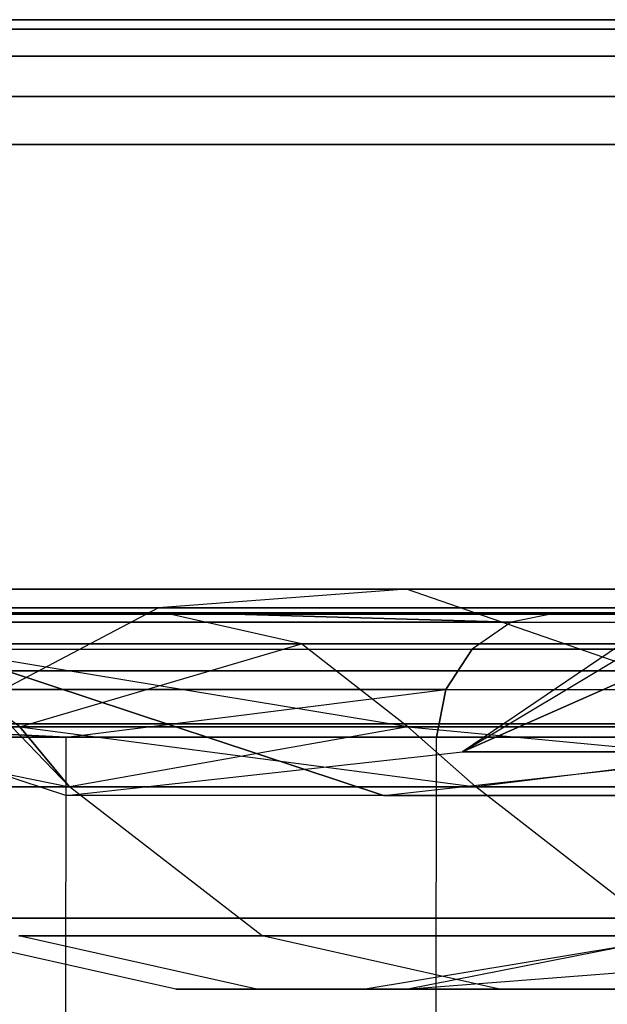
# Model space of a CAD drawing. Extents: x -172 to 172, y -29 to 28.
# Tile 46 of 256: x -164.449 to -163.507, y 5.718 to 7.297. Entities that reach past the tile are written whole.
import ezdxf

# ---------------------------------------------------------------- set-up
doc = ezdxf.new("R2010")
doc.units = 0
doc.header["$LTSCALE"] = 25.4
doc.layers.get('0').update_dxf_attribs({"linetype": 'CONTINUOUS'})

# ---------------------------------------------------------------- blocks, each defined once
blk = doc.blocks.new('RYFLO_AURA_STL')
at = {"color": 0}
for p, q in [((-164.5069, 7.2965, -1285.2933), (-161.9161, 7.2965, -1294.3708)), ((-161.9161, 7.2965, -1192.1294), (-164.5069, 7.2965, -1201.2069)), ((-161.9161, 7.2965, -1192.1294), (-164.5069, 7.2965, -1201.2069)), ((-164.5069, 7.2965, -1285.2933), (-161.9161, 7.2965, -1294.3708)), ((-164.581, 7.2814, -1285.3123), (-161.9891, 7.2814, -1294.3939)), ((-164.581, 7.2814, -1285.3123), (-161.9891, 7.2814, -1294.3939)), ((-161.9891, 7.2814, -1192.1063), (-164.581, 7.2814, -1201.188)), ((-161.9891, 7.2814, -1192.1063), (-164.581, 7.2814, -1201.188)), ((-164.6439, 7.2381, -1285.3284), (-162.051, 7.2381, -1294.4135)), ((-164.6439, 7.2381, -1285.3284), (-162.051, 7.2381, -1294.4135)), ((-162.051, 7.2381, -1192.0868), (-164.6439, 7.2381, -1201.1719)), ((-162.051, 7.2381, -1192.0868), (-164.6439, 7.2381, -1201.1719)), ((-164.686, 7.1732, -1285.3391), (-162.0924, 7.1732, -1294.4265)), ((-164.686, 7.1732, -1285.3391), (-162.0924, 7.1732, -1294.4265)), ((-162.0924, 7.1732, -1192.0737), (-164.686, 7.1732, -1201.1611)), ((-162.0924, 7.1732, -1192.0737), (-164.686, 7.1732, -1201.1611)), ((-164.7008, 7.0967, -1285.3429), (-162.107, 7.0967, -1294.431)), ((-162.107, 7.0967, -1192.0692), (-164.7008, 7.0967, -1201.1573)), ((-164.7008, 7.0967, -1285.3429), (-162.107, 7.0967, -1294.431)), ((-162.107, 7.0967, -1192.0692), (-164.7008, 7.0967, -1201.1573)), ((-163.7392, 6.123, -1247.8035), (-162.9977, 6.4513, -1252.4039)), ((-163.7392, 6.123, -1247.8035), (-162.9977, 6.4513, -1252.4039)), ((-163.7392, 6.123, -1247.8035), (-163.1914, 6.4513, -1247.7883)), ((-163.7392, 6.123, -1238.6968), (-163.1914, 6.4513, -1238.7119)), ((-163.2545, 6.4513, -1243.2501), (-163.7392, 6.123, -1238.6968)), ((-163.2545, 6.4513, -1243.2501), (-163.7392, 6.123, -1238.6968)), ((-163.2545, 6.4513, -1243.2501), (-163.7392, 6.123, -1247.8035)), ((-163.2545, 6.4513, -1243.2501), (-163.7392, 6.123, -1247.8035)), ((-163.7392, 6.123, -1247.8035), (-163.1914, 6.4513, -1247.7883)), ((-162.9977, 6.4513, -1234.0963), (-163.7392, 6.123, -1238.6968)), ((-162.9977, 6.4513, -1234.0963), (-163.7392, 6.123, -1238.6968)), ((-163.7392, 6.123, -1238.6968), (-163.1914, 6.4513, -1238.7119)), ((-163.8291, 6.3834, -1220.3286), (-164.8498, 6.3834, -1229.4689)), ((-164.8498, 6.3834, -1257.0314), (-163.8291, 6.3834, -1266.1716)), ((-163.8291, 6.3834, -1220.3286), (-164.8498, 6.3834, -1229.4689)), ((-164.8498, 6.3834, -1257.0314), (-163.8291, 6.3834, -1266.1716)), ((-163.8291, 6.3834, -1220.3286), (-164.2266, 6.3534, -1220.2731)), ((-163.8291, 6.3834, -1220.3286), (-164.2266, 6.3534, -1220.2731)), ((-163.8291, 6.3834, -1266.1716), (-164.2266, 6.3534, -1266.2272)), ((-163.8291, 6.3834, -1266.1716), (-164.2266, 6.3534, -1266.2272)), ((-162.3021, 6.3834, -1211.2593), (-163.8291, 6.3834, -1220.3286)), ((-163.8291, 6.3834, -1266.1716), (-162.3021, 6.3834, -1275.241)), ((-163.4521, 6.2527, -1220.3813), (-163.8291, 6.3834, -1220.3286)), ((-162.3021, 6.3834, -1211.2593), (-163.8291, 6.3834, -1220.3286)), ((-163.4521, 6.2527, -1220.3813), (-163.8291, 6.3834, -1220.3286)), ((-163.4521, 6.2527, -1266.1189), (-163.8291, 6.3834, -1266.1716)), ((-163.8291, 6.3834, -1266.1716), (-162.3021, 6.3834, -1275.241)), ((-163.4521, 6.2527, -1266.1189), (-163.8291, 6.3834, -1266.1716)), ((-164.2266, 6.3534, -1220.2731), (-165.2498, 6.3534, -1229.4354)), ((-165.2498, 6.3534, -1257.0648), (-164.2266, 6.3534, -1266.2272)), ((-164.2266, 6.3534, -1220.2731), (-165.2498, 6.3534, -1229.4354)), ((-165.2498, 6.3534, -1257.0648), (-164.2266, 6.3534, -1266.2272)), ((-164.2266, 6.3534, -1220.2731), (-164.5802, 6.1676, -1220.2235)), ((-164.2266, 6.3534, -1220.2731), (-164.5802, 6.1676, -1220.2235)), ((-164.2266, 6.3534, -1266.2272), (-164.5802, 6.1676, -1266.2767)), ((-164.2266, 6.3534, -1266.2272), (-164.5802, 6.1676, -1266.2767)), ((-162.6959, 6.3534, -1211.1816), (-164.2266, 6.3534, -1220.2731)), ((-164.2266, 6.3534, -1266.2272), (-162.6959, 6.3534, -1275.3186)), ((-162.6959, 6.3534, -1211.1816), (-164.2266, 6.3534, -1220.2731)), ((-164.2266, 6.3534, -1266.2272), (-162.6959, 6.3534, -1275.3186)), ((-165.7329, 6.3307, -1275.9172), (-164.1799, 6.3458, -1282.6663)), ((-165.7329, 6.3307, -1275.9172), (-164.1799, 6.3458, -1282.6663)), ((-164.1799, 6.3458, -1203.834), (-165.7329, 6.3307, -1210.583)), ((-164.1799, 6.3458, -1203.834), (-165.7329, 6.3307, -1210.583)), ((-163.6613, 6.3307, -1201.423), (-165.7329, 6.3307, -1210.583)), ((-165.7329, 6.3307, -1275.9172), (-163.6613, 6.3307, -1285.0773)), ((-165.7329, 6.3307, -1275.9172), (-163.6613, 6.3307, -1285.0773)), ((-163.6613, 6.3307, -1201.423), (-165.7329, 6.3307, -1210.583)), ((-165.6578, 6.3458, -1275.9023), (-164.1799, 6.3458, -1282.6663)), ((-164.1799, 6.3458, -1203.834), (-165.6578, 6.3458, -1210.5979)), ((-165.6578, 6.3458, -1275.9023), (-164.1799, 6.3458, -1282.6663)), ((-164.1799, 6.3458, -1203.834), (-165.6578, 6.3458, -1210.5979)), ((-164.8446, 6.3432, -1256.2236), (-164.2082, 6.3432, -1262.6854)), ((-164.2082, 6.3432, -1223.8148), (-164.8446, 6.3432, -1230.2766)), ((-164.8446, 6.3432, -1256.2236), (-164.2082, 6.3432, -1262.6854)), ((-164.2082, 6.3432, -1223.8148), (-164.8446, 6.3432, -1230.2766)), ((-163.9976, 6.2958, -1262.6605), (-164.2082, 6.3432, -1262.6854)), ((-164.2082, 6.3432, -1262.6854), (-163.3185, 6.3432, -1269.1172)), ((-163.9976, 6.2958, -1262.6605), (-164.2082, 6.3432, -1262.6854)), ((-163.9976, 6.2958, -1223.8397), (-164.2082, 6.3432, -1223.8148)), ((-163.9976, 6.2958, -1223.8397), (-164.2082, 6.3432, -1223.8148)), ((-163.3185, 6.3432, -1217.3831), (-164.2082, 6.3432, -1223.8148)), ((-163.3185, 6.3432, -1217.3831), (-164.2082, 6.3432, -1223.8148)), ((-164.2082, 6.3432, -1262.6854), (-163.3185, 6.3432, -1269.1172)), ((-164.1799, 6.3458, -1282.6663), (-163.5872, 6.3458, -1285.0583)), ((-163.5872, 6.3458, -1201.4419), (-164.1799, 6.3458, -1203.834)), ((-163.5872, 6.3458, -1201.4419), (-164.1799, 6.3458, -1203.834)), ((-163.6613, 6.3307, -1201.423), (-164.1799, 6.3458, -1203.834)), ((-164.1799, 6.3458, -1282.6663), (-163.5872, 6.3458, -1285.0583)), ((-164.1799, 6.3458, -1282.6663), (-163.6613, 6.3307, -1285.0773)), ((-164.1799, 6.3458, -1282.6663), (-163.6613, 6.3307, -1285.0773)), ((-163.6613, 6.3307, -1201.423), (-164.1799, 6.3458, -1203.834)), ((-163.6613, 6.3307, -1201.423), (-163.7242, 6.2874, -1201.4069)), ((-163.6613, 6.3307, -1201.423), (-163.7242, 6.2874, -1201.4069)), ((-163.6613, 6.3307, -1285.0773), (-163.7242, 6.2874, -1285.0934)), ((-163.6613, 6.3307, -1285.0773), (-163.7242, 6.2874, -1285.0934)), ((-163.5872, 6.3458, -1201.4419), (-163.6613, 6.3307, -1201.423)), ((-163.5872, 6.3458, -1285.0583), (-163.6613, 6.3307, -1285.0773)), ((-163.5872, 6.3458, -1285.0583), (-163.6613, 6.3307, -1285.0773)), ((-163.5872, 6.3458, -1201.4419), (-163.6613, 6.3307, -1201.423)), ((-163.6613, 6.3307, -1201.423), (-161.0838, 6.3307, -1192.3922)), ((-163.6613, 6.3307, -1285.0773), (-161.0838, 6.3307, -1294.108)), ((-163.6613, 6.3307, -1201.423), (-161.0838, 6.3307, -1192.3922)), ((-163.6613, 6.3307, -1285.0773), (-161.0838, 6.3307, -1294.108)), ((-163.5872, 6.3458, -1285.0583), (-161.0109, 6.3458, -1294.085)), ((-161.0109, 6.3458, -1192.4153), (-163.5872, 6.3458, -1201.4419)), ((-163.5872, 6.3458, -1285.0583), (-161.0109, 6.3458, -1294.085)), ((-161.0109, 6.3458, -1192.4153), (-163.5872, 6.3458, -1201.4419)), ((-165.7966, 6.2874, -1210.5706), (-163.7242, 6.2874, -1201.4069)), ((-165.7966, 6.2874, -1210.5706), (-163.7242, 6.2874, -1201.4069)), ((-165.7966, 6.2874, -1275.9297), (-163.7242, 6.2874, -1285.0934)), ((-165.7966, 6.2874, -1275.9297), (-163.7242, 6.2874, -1285.0934)), ((-163.8269, 6.163, -1262.6403), (-164.6332, 6.2958, -1256.207)), ((-164.6332, 6.2958, -1256.207), (-163.9976, 6.2958, -1262.6605)), ((-164.4489, 6.163, -1256.3571), (-164.6332, 6.2958, -1256.207)), ((-163.8269, 6.163, -1262.6403), (-164.6332, 6.2958, -1256.207)), ((-164.4489, 6.163, -1256.3571), (-164.6332, 6.2958, -1256.207)), ((-164.4489, 6.163, -1230.1432), (-164.6332, 6.2958, -1230.2932)), ((-164.4489, 6.163, -1230.1432), (-164.6332, 6.2958, -1230.2932)), ((-163.9976, 6.2958, -1223.8397), (-164.6332, 6.2958, -1230.2932)), ((-164.6332, 6.2958, -1256.207), (-163.9976, 6.2958, -1262.6605)), ((-163.9976, 6.2958, -1223.8397), (-164.6332, 6.2958, -1230.2932)), ((-164.4489, 6.163, -1230.1432), (-163.9976, 6.2958, -1223.8397)), ((-164.4489, 6.163, -1230.1432), (-163.9976, 6.2958, -1223.8397)), ((-163.8269, 6.163, -1262.6403), (-163.9976, 6.2958, -1262.6605)), ((-163.9976, 6.2958, -1262.6605), (-163.1091, 6.2958, -1269.0841)), ((-163.8269, 6.163, -1262.6403), (-163.9976, 6.2958, -1262.6605)), ((-163.8269, 6.163, -1223.86), (-163.9976, 6.2958, -1223.8397)), ((-163.8269, 6.163, -1223.86), (-163.9976, 6.2958, -1223.8397)), ((-163.1091, 6.2958, -1217.4161), (-163.9976, 6.2958, -1223.8397)), ((-163.9976, 6.2958, -1262.6605), (-163.1091, 6.2958, -1269.0841)), ((-163.1091, 6.2958, -1217.4161), (-163.9976, 6.2958, -1223.8397)), ((-163.7663, 6.2225, -1201.3961), (-163.7242, 6.2874, -1201.4069)), ((-163.7663, 6.2225, -1201.3961), (-163.7242, 6.2874, -1201.4069)), ((-163.7242, 6.2874, -1285.0934), (-163.7663, 6.2225, -1285.1041)), ((-163.7242, 6.2874, -1285.0934), (-163.7663, 6.2225, -1285.1041)), ((-161.1458, 6.2874, -1192.3727), (-163.7242, 6.2874, -1201.4069)), ((-161.1458, 6.2874, -1192.3727), (-163.7242, 6.2874, -1201.4069)), ((-163.7242, 6.2874, -1285.0934), (-161.1458, 6.2874, -1294.1276)), ((-163.7242, 6.2874, -1285.0934), (-161.1458, 6.2874, -1294.1276)), ((-164.9804, 6.2527, -1238.6622), (-164.3739, 6.0526, -1238.6791)), ((-164.9804, 6.2527, -1238.6622), (-164.3739, 6.0526, -1238.6791)), ((-164.9804, 6.2527, -1247.838), (-164.3739, 6.0526, -1247.8212)), ((-164.9804, 6.2527, -1247.838), (-164.3739, 6.0526, -1247.8212)), ((-164.4704, 6.2527, -1229.5005), (-163.8659, 6.0526, -1229.5511)), ((-164.4704, 6.2527, -1229.5005), (-163.4521, 6.2527, -1220.3813)), ((-164.4704, 6.2527, -1229.5005), (-163.8659, 6.0526, -1229.5511)), ((-163.8659, 6.0526, -1256.9491), (-164.4704, 6.2527, -1256.9998)), ((-163.8659, 6.0526, -1256.9491), (-164.4704, 6.2527, -1256.9998)), ((-163.4521, 6.2527, -1266.1189), (-164.4704, 6.2527, -1256.9998)), ((-164.4704, 6.2527, -1229.5005), (-163.4521, 6.2527, -1220.3813)), ((-163.4521, 6.2527, -1266.1189), (-164.4704, 6.2527, -1256.9998)), ((-163.7663, 6.2225, -1201.3961), (-165.8392, 6.2225, -1210.5621)), ((-165.8392, 6.2225, -1275.9381), (-163.7663, 6.2225, -1285.1041)), ((-165.8392, 6.2225, -1275.9381), (-163.7663, 6.2225, -1285.1041)), ((-165.8392, 6.2225, -1275.9381), (-164.3746, 6.146, -1282.713)), ((-165.8392, 6.2225, -1275.9381), (-164.3746, 6.146, -1282.713)), ((-164.3746, 6.146, -1203.7872), (-165.8392, 6.2225, -1210.5621)), ((-163.7663, 6.2225, -1201.3961), (-165.8392, 6.2225, -1210.5621)), ((-164.3746, 6.146, -1203.7872), (-165.8392, 6.2225, -1210.5621)), ((-164.3746, 6.146, -1282.713), (-163.7663, 6.2225, -1285.1041)), ((-164.3746, 6.146, -1282.713), (-163.7663, 6.2225, -1285.1041)), ((-164.3746, 6.146, -1203.7872), (-163.7663, 6.2225, -1201.3961)), ((-164.3746, 6.146, -1203.7872), (-163.7663, 6.2225, -1201.3961)), ((-163.7811, 6.146, -1201.3923), (-163.7663, 6.2225, -1201.3961)), ((-163.7663, 6.2225, -1285.1041), (-163.7811, 6.146, -1285.1079)), ((-163.7663, 6.2225, -1285.1041), (-163.7811, 6.146, -1285.1079)), ((-163.7811, 6.146, -1201.3923), (-163.7663, 6.2225, -1201.3961)), ((-163.7663, 6.2225, -1201.3961), (-161.1872, 6.2225, -1192.3596)), ((-163.7663, 6.2225, -1201.3961), (-161.1872, 6.2225, -1192.3596)), ((-163.7663, 6.2225, -1285.1041), (-161.1872, 6.2225, -1294.1406)), ((-163.7663, 6.2225, -1285.1041), (-161.1872, 6.2225, -1294.1406)), ((-164.8432, 6.163, -1249.7268), (-164.369, 6.0666, -1256.3507)), ((-164.8432, 6.163, -1249.7268), (-164.369, 6.0666, -1256.3507)), ((-163.0462, 6.1676, -1211.1127), (-164.5802, 6.1676, -1220.2235)), ((-164.5802, 6.1676, -1266.2767), (-163.0462, 6.1676, -1275.3876)), ((-163.0462, 6.1676, -1211.1127), (-164.5802, 6.1676, -1220.2235)), ((-164.5802, 6.1676, -1266.2767), (-163.0462, 6.1676, -1275.3876)), ((-164.4489, 6.163, -1230.1432), (-164.4618, 6.163, -1230.3066)), ((-164.4618, 6.163, -1230.3066), (-164.369, 6.0666, -1230.1495)), ((-164.4618, 6.163, -1230.3066), (-164.369, 6.0666, -1230.1495)), ((-164.4618, 6.163, -1256.1936), (-164.369, 6.0666, -1256.3507)), ((-164.4618, 6.163, -1256.1936), (-164.369, 6.0666, -1256.3507)), ((-164.4618, 6.163, -1256.1936), (-164.4489, 6.163, -1256.3571)), ((-164.4618, 6.163, -1256.1936), (-164.4489, 6.163, -1256.3571)), ((-164.4489, 6.163, -1230.1432), (-164.4618, 6.163, -1230.3066)), ((-164.369, 6.0666, -1256.3507), (-164.4489, 6.163, -1256.3571)), ((-164.4489, 6.163, -1256.3571), (-163.7182, 6.0666, -1262.875)), ((-164.4489, 6.163, -1256.3571), (-163.7182, 6.0666, -1262.875)), ((-164.4489, 6.163, -1256.3571), (-163.8269, 6.163, -1262.6403)), ((-163.8269, 6.163, -1223.86), (-164.4489, 6.163, -1230.1432)), ((-164.4489, 6.163, -1230.1432), (-164.369, 6.0666, -1230.1495)), ((-164.4489, 6.163, -1230.1432), (-164.369, 6.0666, -1230.1495)), ((-164.369, 6.0666, -1256.3507), (-164.4489, 6.163, -1256.3571)), ((-164.4489, 6.163, -1256.3571), (-163.8269, 6.163, -1262.6403)), ((-163.8269, 6.163, -1223.86), (-164.4489, 6.163, -1230.1432)), ((-163.8269, 6.163, -1223.86), (-164.369, 6.0666, -1230.1495)), ((-163.8269, 6.163, -1223.86), (-164.369, 6.0666, -1230.1495)), ((-163.8269, 6.163, -1262.6403), (-163.7182, 6.0666, -1262.875)), ((-163.8269, 6.163, -1262.6403), (-163.7182, 6.0666, -1262.875)), ((-163.8269, 6.163, -1262.6403), (-162.8085, 6.0666, -1269.3684)), ((-163.8269, 6.163, -1262.6403), (-162.8085, 6.0666, -1269.3684)), ((-163.8269, 6.163, -1262.6403), (-162.9393, 6.163, -1269.0571)), ((-162.9393, 6.163, -1217.4431), (-163.8269, 6.163, -1223.86)), ((-163.8269, 6.163, -1223.86), (-163.7182, 6.0666, -1223.6252)), ((-163.8269, 6.163, -1223.86), (-163.7182, 6.0666, -1223.6252)), ((-163.8269, 6.163, -1262.6403), (-162.9393, 6.163, -1269.0571)), ((-162.9393, 6.163, -1217.4431), (-163.8269, 6.163, -1223.86)), ((-162.9393, 6.163, -1217.4431), (-163.7182, 6.0666, -1223.6252)), ((-162.9393, 6.163, -1217.4431), (-163.7182, 6.0666, -1223.6252)), ((-165.8542, 6.146, -1210.5592), (-164.3746, 6.146, -1203.7872)), ((-164.3746, 6.146, -1282.713), (-165.8542, 6.146, -1275.941)), ((-164.3746, 6.146, -1282.713), (-165.8542, 6.146, -1275.941)), ((-165.8542, 6.146, -1210.5592), (-164.3746, 6.146, -1203.7872)), ((-164.3838, -6.354, -1203.785), (-164.3746, 6.146, -1203.7872)), ((-164.3838, -6.354, -1203.785), (-164.3746, 6.146, -1203.7872)), ((-164.3838, -6.354, -1282.7152), (-164.3746, 6.146, -1282.713)), ((-164.3838, -6.354, -1282.7152), (-164.3746, 6.146, -1282.713)), ((-164.3746, 6.146, -1203.7872), (-163.7811, 6.146, -1201.3923)), ((-163.7811, 6.146, -1285.1079), (-164.3746, 6.146, -1282.713)), ((-163.7811, 6.146, -1285.1079), (-164.3746, 6.146, -1282.713)), ((-164.3746, 6.146, -1203.7872), (-163.7811, 6.146, -1201.3923)), ((-163.7903, -6.354, -1201.39), (-163.7811, 6.146, -1201.3923)), ((-163.7903, -6.354, -1201.39), (-163.7811, 6.146, -1201.3923)), ((-163.7903, -6.354, -1285.1102), (-163.7811, 6.146, -1285.1079)), ((-163.7903, -6.354, -1285.1102), (-163.7811, 6.146, -1285.1079)), ((-163.7811, 6.146, -1201.3923), (-161.2017, 6.146, -1192.355)), ((-161.2017, 6.146, -1294.1453), (-163.7811, 6.146, -1285.1079)), ((-163.7811, 6.146, -1201.3923), (-161.2017, 6.146, -1192.355)), ((-161.2017, 6.146, -1294.1453), (-163.7811, 6.146, -1285.1079)), ((-164.3739, 6.0526, -1247.8212), (-163.7392, 6.123, -1247.8035)), ((-164.3739, 6.0526, -1238.6791), (-163.7392, 6.123, -1238.6968)), ((-164.3739, 6.0526, -1247.8212), (-163.7392, 6.123, -1247.8035)), ((-164.3739, 6.0526, -1238.6791), (-163.7392, 6.123, -1238.6968)), ((-163.8659, 6.0526, -1256.9491), (-163.2331, 6.123, -1256.8962)), ((-163.8659, 6.0526, -1256.9491), (-163.2331, 6.123, -1256.8962)), ((-163.8659, 6.0526, -1229.5511), (-163.2331, 6.123, -1229.604)), ((-163.8659, 6.0526, -1229.5511), (-163.2331, 6.123, -1229.604)), ((-163.7392, 6.123, -1247.8035), (-163.2331, 6.123, -1256.8962)), ((-163.7392, 6.123, -1247.8035), (-163.2331, 6.123, -1256.8962)), ((-163.7392, 6.123, -1238.6968), (-163.7392, 6.123, -1247.8035)), ((-163.7392, 6.123, -1238.6968), (-163.7392, 6.123, -1247.8035)), ((-163.2331, 6.123, -1229.604), (-163.7392, 6.123, -1238.6968)), ((-163.2331, 6.123, -1229.604), (-163.7392, 6.123, -1238.6968)), ((-164.7599, 6.0666, -1249.8055), (-164.369, 6.0666, -1256.3507)), ((-164.369, 6.0666, -1230.1495), (-164.7599, 6.0666, -1236.6947)), ((-164.369, 6.0666, -1230.1495), (-164.7599, 6.0666, -1236.6947)), ((-164.7599, 6.0666, -1249.8055), (-164.369, 6.0666, -1256.3507)), ((-164.0605, 5.8275, -1256.326), (-164.369, 6.0666, -1256.3507)), ((-164.369, 6.0666, -1256.3507), (-163.7182, 6.0666, -1262.875)), ((-164.0605, 5.8275, -1256.326), (-164.369, 6.0666, -1256.3507)), ((-164.0605, 5.8275, -1230.1742), (-164.369, 6.0666, -1230.1495)), ((-163.7182, 6.0666, -1223.6252), (-164.369, 6.0666, -1230.1495)), ((-164.0605, 5.8275, -1230.1742), (-164.369, 6.0666, -1230.1495)), ((-164.369, 6.0666, -1256.3507), (-163.7182, 6.0666, -1262.875)), ((-163.7182, 6.0666, -1223.6252), (-164.369, 6.0666, -1230.1495)), ((-163.4109, 5.8275, -1262.8383), (-163.7182, 6.0666, -1262.875)), ((-163.7182, 6.0666, -1262.875), (-162.8085, 6.0666, -1269.3684)), ((-163.4109, 5.8275, -1262.8383), (-163.7182, 6.0666, -1262.875)), ((-163.4109, 5.8275, -1223.662), (-163.7182, 6.0666, -1223.6252)), ((-162.8085, 6.0666, -1217.1318), (-163.7182, 6.0666, -1223.6252)), ((-163.4109, 5.8275, -1223.662), (-163.7182, 6.0666, -1223.6252)), ((-163.7182, 6.0666, -1262.875), (-162.8085, 6.0666, -1269.3684)), ((-162.8085, 6.0666, -1217.1318), (-163.7182, 6.0666, -1223.6252)), ((-163.8659, 6.0526, -1256.9491), (-164.3739, 6.0526, -1247.8212)), ((-163.8659, 6.0526, -1229.5511), (-164.3739, 6.0526, -1238.6791)), ((-164.3739, 6.0526, -1238.6791), (-164.3739, 6.0526, -1247.8212)), ((-163.8659, 6.0526, -1256.9491), (-164.3739, 6.0526, -1247.8212)), ((-164.3739, 6.0526, -1238.6791), (-164.3739, 6.0526, -1247.8212)), ((-163.8659, 6.0526, -1229.5511), (-164.3739, 6.0526, -1238.6791)), ((-162.8513, 6.0526, -1220.4655), (-163.8659, 6.0526, -1229.5511)), ((-163.8659, 6.0526, -1256.9491), (-162.8513, 6.0526, -1266.0348)), ((-163.8659, 6.0526, -1256.9491), (-162.8513, 6.0526, -1266.0348)), ((-162.8513, 6.0526, -1220.4655), (-163.8659, 6.0526, -1229.5511)), ((-163.2962, 5.8561, -1211.0634), (-164.8326, 5.8561, -1220.1882)), ((-164.8326, 5.8561, -1266.312), (-163.2962, 5.8561, -1275.4369)), ((-163.2962, 5.8561, -1211.0634), (-164.8326, 5.8561, -1220.1882)), ((-164.8326, 5.8561, -1266.312), (-163.2962, 5.8561, -1275.4369)), ((-164.1991, 5.7423, -1243.2501), (-164.5807, 5.8275, -1243.2501)), ((-164.1991, 5.7423, -1243.2501), (-164.5807, 5.8275, -1243.2501)), ((-164.0692, 5.7423, -1249.7781), (-164.4506, 5.8275, -1249.7933)), ((-164.4506, 5.8275, -1249.7933), (-164.0605, 5.8275, -1256.326)), ((-164.0692, 5.7423, -1249.7781), (-164.4506, 5.8275, -1249.7933)), ((-164.0692, 5.7423, -1236.7222), (-164.4506, 5.8275, -1236.7069)), ((-164.0605, 5.8275, -1230.1742), (-164.4506, 5.8275, -1236.7069)), ((-164.0692, 5.7423, -1236.7222), (-164.4506, 5.8275, -1236.7069)), ((-164.4506, 5.8275, -1249.7933), (-164.0605, 5.8275, -1256.326)), ((-164.0605, 5.8275, -1230.1742), (-164.4506, 5.8275, -1236.7069)), ((-163.68, 5.7423, -1256.2958), (-164.0605, 5.8275, -1256.326)), ((-164.0605, 5.8275, -1256.326), (-163.4109, 5.8275, -1262.8383)), ((-163.68, 5.7423, -1256.2958), (-164.0605, 5.8275, -1256.326)), ((-163.68, 5.7423, -1230.2045), (-164.0605, 5.8275, -1230.1742)), ((-163.4109, 5.8275, -1223.662), (-164.0605, 5.8275, -1230.1742)), ((-163.68, 5.7423, -1230.2045), (-164.0605, 5.8275, -1230.1742)), ((-164.0605, 5.8275, -1256.326), (-163.4109, 5.8275, -1262.8383)), ((-163.4109, 5.8275, -1223.662), (-164.0605, 5.8275, -1230.1742)), ((-163.4856, 5.8103, -1247.8784), (-163.8956, 5.7421, -1243.2501)), ((-163.4856, 5.8103, -1238.6218), (-163.8956, 5.7421, -1243.2501)), ((-163.4856, 5.8103, -1247.8784), (-163.8956, 5.7421, -1243.2501)), ((-163.4856, 5.8103, -1238.6218), (-163.8956, 5.7421, -1243.2501)), ((-163.83, 5.7421, -1238.6121), (-163.4856, 5.8103, -1238.6218)), ((-163.83, 5.7421, -1247.8882), (-163.4856, 5.8103, -1247.8784)), ((-163.83, 5.7421, -1247.8882), (-163.4856, 5.8103, -1247.8784)), ((-163.83, 5.7421, -1247.8882), (-162.9619, 5.8103, -1257.1202)), ((-163.83, 5.7421, -1247.8882), (-162.9619, 5.8103, -1257.1202)), ((-163.83, 5.7421, -1238.6121), (-163.4856, 5.8103, -1238.6218)), ((-164.0692, 5.7423, -1249.7781), (-164.1991, 5.7423, -1243.2501)), ((-164.1991, 5.7423, -1243.2501), (-164.0692, 5.7423, -1236.7222)), ((-164.1991, 5.7423, -1243.2501), (-164.0692, 5.7423, -1236.7222)), ((-164.0692, 5.7423, -1249.7781), (-164.1991, 5.7423, -1243.2501)), ((-163.68, 5.7423, -1256.2958), (-164.0692, 5.7423, -1249.7781)), ((-164.0692, 5.7423, -1236.7222), (-163.68, 5.7423, -1230.2045)), ((-164.0692, 5.7423, -1236.7222), (-163.68, 5.7423, -1230.2045)), ((-163.68, 5.7423, -1256.2958), (-164.0692, 5.7423, -1249.7781)), ((-163.8956, 5.7421, -1243.2501), (-163.83, 5.7421, -1247.8882)), ((-163.83, 5.7421, -1238.6121), (-163.8956, 5.7421, -1243.2501)), ((-163.8956, 5.7421, -1243.2501), (-163.83, 5.7421, -1247.8882)), ((-163.83, 5.7421, -1238.6121), (-163.8956, 5.7421, -1243.2501)), ((-163.3775, 5.7421, -1230.2286), (-163.83, 5.7421, -1238.6121)), ((-163.83, 5.7421, -1247.8882), (-163.3775, 5.7421, -1256.2716)), ((-163.83, 5.7421, -1247.8882), (-163.3775, 5.7421, -1256.2716)), ((-163.3775, 5.7421, -1230.2286), (-163.83, 5.7421, -1238.6121)), ((-163.032, 5.7423, -1262.7928), (-163.68, 5.7423, -1256.2958)), ((-163.68, 5.7423, -1230.2045), (-163.032, 5.7423, -1223.7074)), ((-163.68, 5.7423, -1230.2045), (-163.032, 5.7423, -1223.7074)), ((-163.032, 5.7423, -1262.7928), (-163.68, 5.7423, -1256.2958))]:
    blk.add_line(p, q, dxfattribs=at)

msp = doc.modelspace()

# ---------------------------------------------------------------- block references
at = {"color": 0}
msp.add_blockref('RYFLO_AURA_STL', (0, 0), dxfattribs=at)

doc.saveas('drawing.dxf')
